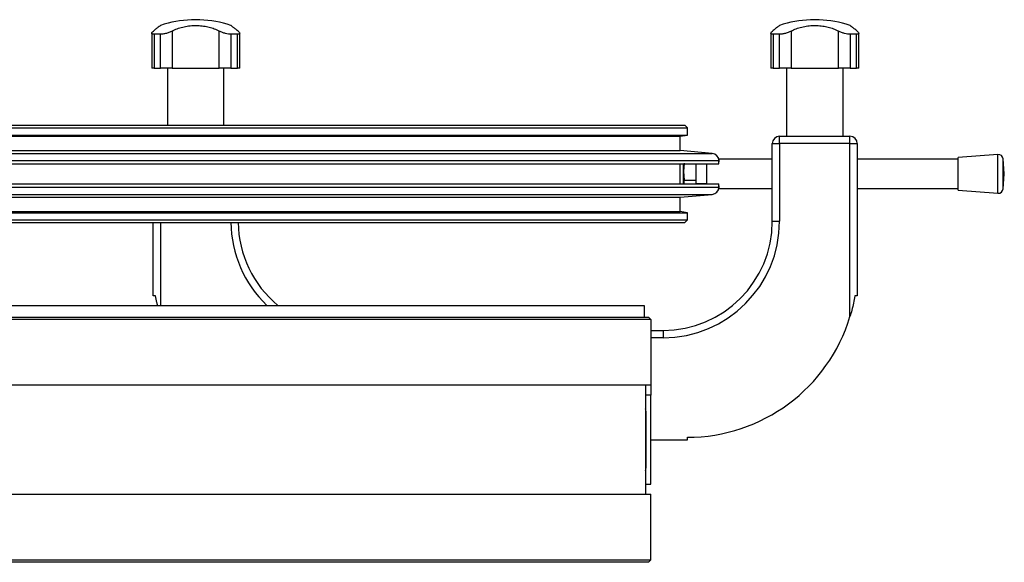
# Model space of a CAD drawing. Header units: millimetres. Extents: x 0 to 420, y 0 to 297.
# Tile 20 of 21: x 286 to 307, y 236 to 248. Entities that reach past the tile are written whole.
import ezdxf

# ---------------------------------------------------------------- set-up
doc = ezdxf.new("R2010")
doc.units = ezdxf.units.MM

msp = doc.modelspace()

# ---------------------------------------------------------------- linework, layer by layer
at = {"color": 7, "linetype": 'Continuous', "lineweight": 25}
for p, q in [((289.81579, 247.5183), (289.81579, 247.51659)), ((289.99107, 247.5183), (289.81579, 247.5183)), ((289.99107, 247.51659), (289.81579, 247.51659)), ((289.99107, 247.51659), (289.99107, 247.5183)), ((302.56579, 247.51829), (302.56579, 247.51658)), ((302.74107, 247.51829), (302.56579, 247.51829)), ((302.74107, 247.51658), (302.56579, 247.51658)), ((302.74107, 247.51658), (302.74107, 247.51829)), ((288.99718, 247.23979), (288.99718, 246.5183)), ((289.17692, 247.21685), (289.04448, 247.21685)), ((289.04448, 247.21685), (289.04448, 246.5183)), ((289.17692, 246.5183), (289.17692, 247.21685)), ((289.41721, 247.28443), (289.41721, 246.5183)), ((290.38965, 246.5183), (290.38965, 247.28443)), ((290.76238, 247.21685), (290.62995, 247.21685)), ((290.62995, 247.21685), (290.62995, 246.5183)), ((290.76238, 246.5183), (290.76238, 247.21685)), ((290.80968, 246.5183), (290.80968, 247.2402)), ((301.74718, 247.23978), (301.74718, 246.51829)), ((301.92692, 247.21685), (301.79448, 247.21685)), ((301.79448, 247.21685), (301.79448, 246.51829)), ((301.92691, 246.51829), (301.92692, 247.21685)), ((302.16721, 247.28442), (302.16721, 246.51829)), ((303.13965, 246.51829), (303.13965, 247.28442)), ((303.51238, 247.21685), (303.37995, 247.21685)), ((303.37995, 247.21685), (303.37995, 246.51829)), ((303.51238, 246.51829), (303.51238, 247.21685)), ((303.55968, 246.51829), (303.55968, 247.24019)), ((289.04448, 246.5183), (288.99718, 246.5183)), ((289.04448, 246.5183), (289.17692, 246.5183)), ((289.41721, 246.5183), (289.17692, 246.5183)), ((289.32135, 246.5183), (289.32135, 245.34329)), ((289.41721, 246.5183), (290.38965, 246.5183)), ((290.62995, 246.5183), (290.38965, 246.5183)), ((290.48551, 245.34329), (290.48551, 246.5183)), ((290.62995, 246.5183), (290.76238, 246.5183)), ((290.80968, 246.5183), (290.76238, 246.5183)), ((301.79448, 246.51829), (301.74718, 246.51829)), ((301.79448, 246.51829), (301.92691, 246.51829)), ((302.16721, 246.51829), (301.92691, 246.51829)), ((302.07135, 246.51829), (302.07135, 245.11829)), ((302.16721, 246.51829), (303.13965, 246.51829)), ((303.37995, 246.51829), (303.13965, 246.51829)), ((303.23551, 245.11829), (303.23551, 246.51829)), ((303.37995, 246.51829), (303.51238, 246.51829)), ((303.55968, 246.51829), (303.51238, 246.51829)), ((272.52843, 245.29329), (300.02843, 245.29329)), ((272.57843, 245.34329), (299.97843, 245.34329)), ((300.02843, 245.29329), (299.97843, 245.34329)), ((300.02843, 245.14329), (300.02843, 245.29329)), ((272.52843, 245.14329), (300.02843, 245.14329)), ((272.67843, 245.11779), (299.87843, 245.11779)), ((299.87843, 245.11779), (300.02843, 245.14329)), ((299.87843, 244.82328), (299.87843, 245.11779)), ((301.77843, 243.36829), (301.77843, 244.96829)), ((301.77843, 244.96829), (301.92843, 244.96829)), ((301.92843, 244.96829), (301.92843, 245.11829)), ((301.92843, 245.11829), (303.37843, 245.11829)), ((301.92843, 244.96829), (301.92843, 243.36829)), ((303.37843, 244.96829), (301.92843, 244.96829)), ((303.37843, 244.96829), (303.37843, 245.11829)), ((303.37843, 241.40463), (303.37843, 244.96829)), ((303.37843, 244.96829), (303.52843, 244.96829)), ((303.52843, 244.96829), (303.52843, 241.8288)), ((272.01536, 244.76527), (300.5415, 244.76527)), ((272.67843, 244.82328), (299.87843, 244.82328)), ((300.5415, 244.76527), (299.87843, 244.82328)), ((271.87843, 244.61584), (300.67843, 244.61584)), ((299.96409, 244.56556), (299.94676, 244.38997)), ((301.77843, 244.64329), (300.67843, 244.64329)), ((300.67843, 244.64329), (300.67843, 244.59329)), ((300.67843, 244.54829), (300.67843, 244.61584)), ((300.67843, 244.59329), (300.67843, 244.59329)), ((305.60639, 244.64329), (303.52843, 244.64329)), ((306.42558, 244.74329), (305.60639, 244.68079)), ((305.60639, 244.00579), (305.60639, 244.68079)), ((306.42558, 243.94329), (306.42558, 244.74329)), ((306.55639, 244.34329), (306.53289, 244.65119)), ((306.53289, 244.03539), (306.53289, 244.65119)), ((271.87843, 244.54829), (300.67843, 244.54829)), ((299.87843, 244.13829), (299.87843, 244.54829)), ((299.94676, 244.38997), (299.94676, 244.54829)), ((299.94676, 244.38997), (299.96409, 244.21437)), ((299.94676, 244.13829), (299.94676, 244.38997)), ((300.21343, 244.21437), (300.21343, 244.54829)), ((300.42843, 244.54329), (300.21343, 244.54329)), ((300.42843, 244.13829), (300.42843, 244.54829)), ((299.96409, 244.21437), (300.21343, 244.21437)), ((300.21343, 244.13829), (300.21343, 244.21437)), ((306.53289, 244.03539), (306.55639, 244.34329)), ((271.87843, 244.13829), (300.67843, 244.13829)), ((271.87843, 244.07074), (300.67843, 244.07074)), ((300.21343, 244.14329), (300.42843, 244.14329)), ((300.67843, 244.07074), (300.67843, 244.13829)), ((300.67843, 244.09329), (300.67843, 244.04329)), ((300.67843, 244.09329), (300.67843, 244.09329)), ((300.67843, 244.04329), (301.77843, 244.04329)), ((303.52843, 244.04329), (305.60639, 244.04329)), ((305.60639, 244.00579), (306.42558, 243.94329)), ((272.01536, 243.92131), (300.5415, 243.92131)), ((272.67843, 243.8633), (299.87843, 243.8633)), ((299.87843, 243.8633), (300.5415, 243.92131)), ((299.87843, 243.56879), (299.87843, 243.8633)), ((272.52843, 243.54329), (300.02843, 243.54329)), ((272.67843, 243.56879), (299.87843, 243.56879)), ((300.02843, 243.54329), (299.87843, 243.56879)), ((300.02843, 243.39329), (300.02843, 243.54329)), ((272.52843, 243.39329), (300.02843, 243.39329)), ((272.57843, 243.34329), (299.97843, 243.34329)), ((289.02843, 241.82881), (289.02843, 243.34329)), ((289.17843, 243.34329), (289.17843, 241.63329)), ((299.97843, 243.34329), (300.02843, 243.39329)), ((301.77843, 243.36829), (301.92843, 243.36829)), ((289.07843, 241.82881), (289.02843, 241.82881)), ((303.52843, 241.8288), (303.47843, 241.8288)), ((273.42093, 241.63329), (299.13593, 241.63329)), ((299.13593, 241.63329), (299.13593, 241.39329)), ((299.27843, 241.34329), (273.27843, 241.34329)), ((273.32843, 241.39329), (299.22843, 241.39329)), ((299.27843, 241.34329), (299.22843, 241.39329)), ((299.27843, 241.34329), (299.27843, 239.99329)), ((299.27843, 241.11829), (299.52843, 241.11829)), ((299.52843, 241.11829), (299.52843, 240.96829)), ((299.52843, 240.96829), (299.27843, 240.96829)), ((299.27843, 239.99329), (273.27843, 239.99329)), ((299.16343, 239.99329), (299.16343, 237.74329)), ((299.27843, 239.99329), (299.27843, 239.78579)), ((299.27843, 239.78579), (299.16343, 239.78579)), ((299.27843, 237.95079), (299.27843, 239.78579)), ((299.17843, 238.28829), (299.17843, 239.44829)), ((300.02843, 238.86829), (300.02843, 238.91829)), ((299.27843, 238.86829), (300.02843, 238.86829)), ((299.16343, 237.95079), (299.27843, 237.95079)), ((273.27843, 237.74329), (299.27843, 237.74329)), ((299.27843, 236.39329), (299.27843, 237.74329)), ((273.27843, 236.39329), (299.27843, 236.39329)), ((299.22843, 236.34329), (273.32843, 236.34329)), ((299.27843, 236.39329), (299.22843, 236.34329))]:
    msp.add_line(p, q, dxfattribs=at)
for centre, radius, start, end in [((289.90343, 245.2683), 2.25, 92.232334, 108.829109), ((289.90343, 245.2683), 2.25, 71.172894, 87.767616), ((302.65343, 245.26829), 2.25, 92.232334, 108.829109), ((302.65343, 245.26829), 2.25, 71.172894, 87.767616), ((301.92843, 244.96829), 0.15, 89.999975, 179.999975), ((303.37843, 244.96829), 0.15, 359.999975, 89.999975), ((300.52843, 244.61584), 0.15, 0, 85), ((306.43318, 244.64358), 0.1, 4.362889, 94.362889), ((300.52843, 244.07074), 0.15, 275, 0), ((306.43318, 244.043), 0.1, 265.637061, 355.637061), ((293.02843, 243.3683), 2.4, 180.596906, 226.295907), ((293.02843, 243.3683), 2.25, 180.636701, 230.453878), ((299.52843, 243.36829), 2.4, 269.999975, 359.999975), ((299.52843, 243.36829), 2.25, 269.999975, 359.999975), ((300.02843, 242.41829), 3.5, 269.999975, 343.164995), ((299.07843, 239.44829), 0.1, 0, 31.788645), ((299.07843, 238.28829), 0.1, 328.211355, 0)]:
    msp.add_arc(centre, radius, start, end, dxfattribs=at)
for points, knots in [([(289.17745, 247.39755), (289.17668, 247.39698), (289.17499, 247.39571), (289.15263, 247.37886), (289.11566, 247.35068), (289.07332, 247.31795), (289.04216, 247.29332), (289.0309, 247.28443)], [0, 0, 0, 0, 0.19223781, 0.42286837, 0.64450032, 0.87162104, 1, 1, 1, 1]), ([(289.41721, 247.28443), (289.45054, 247.30056), (289.51806, 247.33325), (289.63318, 247.36823), (289.75714, 247.39148), (289.88266, 247.40035), (290.00714, 247.39576), (290.12424, 247.37907), (290.23545, 247.35062), (290.32316, 247.31795), (290.37201, 247.29332), (290.38965, 247.28443)], [0, 0, 0, 0, 0.11925981, 0.24158658, 0.3609602, 0.48426569, 0.59620844, 0.71149815, 0.82228956, 0.93582475, 1, 1, 1, 1]), ([(290.77596, 247.28443), (290.75549, 247.30054), (290.71404, 247.33319), (290.66795, 247.36844), (290.63857, 247.39069), (290.62634, 247.39987), (290.6291, 247.39779), (290.62941, 247.39756)], [0, 0, 0, 0, 0.23851413, 0.48316204, 0.7219038, 0.96850911, 1, 1, 1, 1]), ([(301.92745, 247.39755), (301.92668, 247.39697), (301.92499, 247.3957), (301.90263, 247.37886), (301.86566, 247.35067), (301.82332, 247.31794), (301.79216, 247.29331), (301.7809, 247.28442)], [0, 0, 0, 0, 0.19223781, 0.42286837, 0.64450032, 0.87162104, 1, 1, 1, 1]), ([(302.16721, 247.28442), (302.20054, 247.30056), (302.26806, 247.33324), (302.38318, 247.36822), (302.50714, 247.39147), (302.63266, 247.40035), (302.75714, 247.39575), (302.87424, 247.37906), (302.98545, 247.35062), (303.07316, 247.31795), (303.12201, 247.29332), (303.13965, 247.28442)], [0, 0, 0, 0, 0.11925981, 0.24158658, 0.3609602, 0.48426569, 0.59620844, 0.71149815, 0.82228956, 0.93582475, 1, 1, 1, 1]), ([(303.52596, 247.28442), (303.50549, 247.30054), (303.46404, 247.33319), (303.41795, 247.36843), (303.38857, 247.39068), (303.37634, 247.39986), (303.3791, 247.39779), (303.37941, 247.39755)], [0, 0, 0, 0, 0.23851413, 0.48316204, 0.7219038, 0.96850911, 1, 1, 1, 1]), ([(289.04448, 247.21685), (289.03243, 247.21777), (289.00835, 247.21959), (288.99497, 247.23363), (288.9988, 247.25511), (289.01956, 247.27407), (289.0309, 247.28443)], [0, 0, 0, 0, 0.2331432, 0.46598224, 0.70829004, 1, 1, 1, 1]), ([(289.41721, 247.28443), (289.39637, 247.27432), (289.35464, 247.25409), (289.28168, 247.2309), (289.21979, 247.21852), (289.18881, 247.21732), (289.17692, 247.21685)], [0, 0, 0, 0, 0.28482414, 0.57045716, 0.83508046, 1, 1, 1, 1]), ([(290.62995, 247.21685), (290.61273, 247.21777), (290.57831, 247.21959), (290.51651, 247.23363), (290.45019, 247.25511), (290.41104, 247.27407), (290.38965, 247.28443)], [0, 0, 0, 0, 0.2331432, 0.46598224, 0.70829004, 1, 1, 1, 1]), ([(290.77596, 247.28443), (290.78704, 247.27432), (290.80924, 247.25409), (290.81217, 247.2309), (290.79405, 247.21852), (290.77117, 247.21732), (290.76238, 247.21685)], [0, 0, 0, 0, 0.28482414, 0.57045716, 0.83508046, 1, 1, 1, 1]), ([(301.79448, 247.21685), (301.78243, 247.21776), (301.75835, 247.21959), (301.74497, 247.23363), (301.7488, 247.2551), (301.76956, 247.27406), (301.7809, 247.28442)], [0, 0, 0, 0, 0.2331432, 0.46598224, 0.70829004, 1, 1, 1, 1]), ([(302.16721, 247.28442), (302.14637, 247.27432), (302.10464, 247.25408), (302.03167, 247.23089), (301.96979, 247.21852), (301.93881, 247.21731), (301.92692, 247.21685)], [0, 0, 0, 0, 0.284824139, 0.570457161, 0.835080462, 1, 1, 1, 1]), ([(303.37995, 247.21685), (303.36273, 247.21776), (303.32831, 247.21959), (303.26651, 247.23363), (303.20019, 247.2551), (303.16104, 247.27406), (303.13965, 247.28442)], [0, 0, 0, 0, 0.2331432, 0.46598224, 0.70829004, 1, 1, 1, 1]), ([(303.52596, 247.28442), (303.53704, 247.27432), (303.55924, 247.25408), (303.56217, 247.23089), (303.54405, 247.21851), (303.52117, 247.21731), (303.51238, 247.21685)], [0, 0, 0, 0, 0.28482414, 0.57045716, 0.83508046, 1, 1, 1, 1]), ([(299.96409, 244.21437), (299.96352, 244.21243), (299.95624, 244.18735), (299.95402, 244.16183), (299.95198, 244.13829)], [0, 0, 0, 0, 0.0773571, 1, 1, 1, 1]), ([(289.11982, 241.63329), (289.11429, 241.65401), (289.097, 241.7188), (289.08595, 241.78427), (289.07843, 241.82881)], [0, 0, 0, 0, 0.31977241, 1, 1, 1, 1]), ([(303.47843, 241.8288), (303.45961, 241.73116), (303.43219, 241.58887), (303.39127, 241.44864), (303.37843, 241.40463)], [0, 0, 0, 0, 0.68614256, 1, 1, 1, 1])]:
    msp.add_open_spline(points, degree=3, knots=knots, dxfattribs=at)

doc.saveas('drawing.dxf')
